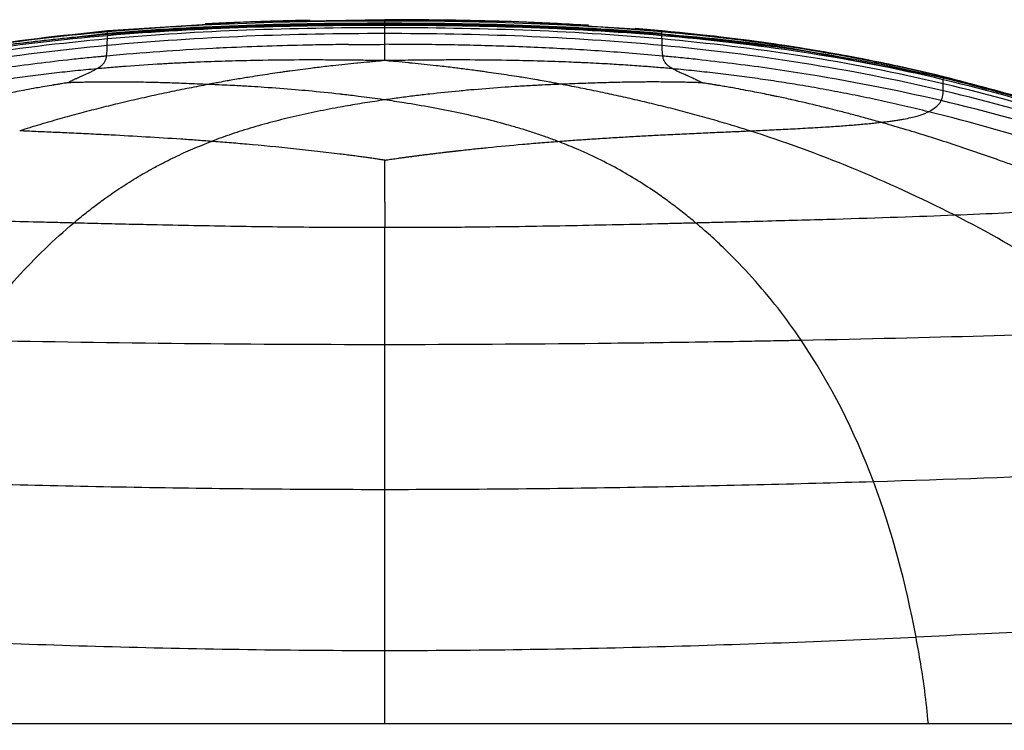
# Model space of a CAD drawing. Header units: millimetres. Extents: x -908 to 908, y 0 to 686.
# Tile 18 of 19: x 770 to 849, y 466 to 523. Entities that reach past the tile are written whole.
import ezdxf

# ---------------------------------------------------------------- set-up
doc = ezdxf.new("R2010")
doc.units = ezdxf.units.MM

msp = doc.modelspace()

# ---------------------------------------------------------------- linework, layer by layer
at = {"color": 7, "linetype": 'Continuous', "lineweight": 25}
for p, q in [((799.459, 522.869), (788.486, 522.676)), ((806.864, 522.739), (799.459, 522.869)), ((799.459, 522.856), (799.459, 522.869)), ((788.236, 522.666), (777.146, 521.964)), ((786.466, 522.552), (777.146, 521.963)), ((784.731, 522.113), (777.187, 521.688)), ((786.353, 522.208), (785.18, 522.142)), ((799.459, 522.483), (799.459, 522.493)), ((821.772, 521.964), (811.796, 522.596)), ((821.771, 521.963), (819.61, 522.149)), ((777.177, 521.757), (774.494, 521.44)), ((777.186, 521.697), (776.825, 521.655)), ((777.148, 521.954), (777.146, 521.964)), ((777.186, 521.675), (777.187, 521.687)), ((821.731, 521.69), (821.731, 521.691)), ((827.694, 520.998), (821.731, 521.688)), ((844.397, 518.182), (837.89, 519.44)), ((844.397, 518.182), (838.827, 519.381)), ((844.405, 518.205), (843.206, 518.439)), ((844.397, 518.182), (844.398, 518.185)), ((844.397, 518.164), (844.397, 518.18)), ((844.398, 518.183), (844.398, 518.187)), ((845.418, 517.915), (844.405, 518.205)), ((847.07, 517.483), (844.419, 518.247)), ((847.925, 517.259), (844.428, 518.272)), ((799.459, 466.182), (799.459, 472.077))]:
    msp.add_line(p, q, dxfattribs=at)
for points, knots in [([(793.454, 522.816), (792.839, 522.804), (791.655, 522.78), (789.439, 522.715), (787.139, 522.629), (785.752, 522.56), (785.005, 522.523)], [0, 0, 0, 0, 0.246103, 0.474415, 0.716681, 1, 1, 1, 1]), ([(799.459, 522.76), (799.459, 522.789), (799.459, 522.849), (799.459, 522.862), (799.459, 522.869)], [0, 0, 0, 0, 0.4997835, 1, 1, 1, 1]), ([(810.349, 522.677), (810.166, 522.685), (808.483, 522.757), (804.809, 522.84), (801.356, 522.857), (799.459, 522.867)], [0, 0, 0, 0, 0.052267, 0.479209, 1, 1, 1, 1]), ([(799.459, 522.481), (795.761, 522.484), (790.848, 522.488), (785.945, 522.187), (784.731, 522.113)], [0, 0, 0, 0, 0.752524, 1, 1, 1, 1]), ([(799.459, 522.578), (799.459, 522.591), (799.459, 522.617), (799.459, 522.664), (799.459, 522.713), (799.459, 522.744), (799.459, 522.76)], [0, 0, 0, 0, 0.249804, 0.49974, 0.749807, 1, 1, 1, 1]), ([(799.459, 522.493), (799.459, 522.5), (799.459, 522.515), (799.459, 522.557), (799.459, 522.578)], [0, 0, 0, 0, 0.5000392, 1, 1, 1, 1]), ([(799.459, 522.472), (799.459, 522.474), (799.459, 522.479), (799.459, 522.48), (799.459, 522.481), (799.459, 522.481)], [0, 0, 0, 0, 0.3388, 0.672132, 1, 1, 1, 1]), ([(799.459, 522.408), (799.459, 522.417), (799.459, 522.433), (799.459, 522.451), (799.459, 522.464), (799.459, 522.469), (799.459, 522.472)], [0, 0, 0, 0, 0.249501, 0.499332, 0.749497, 1, 1, 1, 1]), ([(811.796, 522.596), (811.389, 522.624), (809.747, 522.737), (808.101, 522.738), (806.864, 522.739)], [0, 0, 0, 0, 0.248376, 1, 1, 1, 1]), ([(815.847, 522.414), (815.041, 522.461), (813.488, 522.553), (811.691, 522.623), (810.826, 522.657)], [0, 0, 0, 0, 0.519228, 1, 1, 1, 1]), ([(777.146, 521.963), (773.373, 521.563), (765.752, 520.756), (758.269, 519.105), (754.49, 518.272)], [0, 0, 0, 0, 0.4951075, 1, 1, 1, 1]), ([(777.187, 521.688), (776.082, 521.591), (773.993, 521.407), (771.061, 521.082), (768.497, 520.758), (767.132, 520.562), (766.47, 520.466)], [0, 0, 0, 0, 0.288635, 0.545891, 0.779535, 1, 1, 1, 1]), ([(799.457, 520.884), (799.458, 520.905), (799.458, 520.926), (799.458, 520.968), (799.458, 521.031), (799.458, 521.092), (799.459, 521.211), (799.459, 521.288), (799.459, 521.505), (799.459, 521.635), (799.459, 521.746)], [0, 0, 0, 0, 0.0625, 0.0625, 0.125, 0.25, 0.25, 0.5, 0.5, 1, 1, 1, 1]), ([(835.454, 519.915), (834.642, 520.078), (830.117, 520.985), (825.511, 521.376), (821.732, 521.697)], [0, 0, 0, 0, 0.179316, 1, 1, 1, 1]), ([(835.626, 519.882), (834.757, 520.056), (830.174, 520.975), (825.511, 521.371), (821.732, 521.693)], [0, 0, 0, 0, 0.189568, 1, 1, 1, 1]), ([(821.767, 521.314), (821.763, 521.378), (821.758, 521.43), (821.75, 521.517), (821.746, 521.551), (821.743, 521.579)], [0, 0, 0, 0, 0.5, 0.5, 1, 1, 1, 1]), ([(821.76, 521.886), (821.763, 521.908), (821.766, 521.927), (821.77, 521.955), (821.771, 521.964), (821.772, 521.964)], [0, 0, 0, 0, 0.5, 0.5, 1, 1, 1, 1]), ([(844.428, 518.272), (843.064, 518.592), (839.999, 519.311), (834.854, 520.291), (828.668, 521.256), (824.181, 521.716), (821.771, 521.963)], [0, 0, 0, 0, 0.182844, 0.411111, 0.683769, 1, 1, 1, 1]), ([(796.542, 520.869), (795.997, 520.863), (794.908, 520.851), (792.727, 520.812), (789.999, 520.74), (787.452, 520.64), (785.995, 520.568), (785.631, 520.55)], [0, 0, 0, 0, 0.149668, 0.299429, 0.599311, 0.899652, 1, 1, 1, 1]), ([(799.459, 520.59), (799.459, 520.598), (799.459, 520.606), (799.459, 520.614), (799.459, 520.658), (799.459, 520.7), (799.459, 520.741), (799.459, 520.791), (799.459, 520.839), (799.459, 520.884)], [-0.000438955, -0.000438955, -0.000438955, -0.000438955, 0, 0, 0, 0.002332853, 0.002332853, 0.002332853, 0.005148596, 0.005148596, 0.005148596, 0.005148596]), ([(799.459, 519.69), (799.459, 519.729), (799.459, 519.804), (799.459, 519.908), (799.459, 520.02), (799.459, 520.137), (799.459, 520.296), (799.459, 520.447), (799.459, 520.552), (799.459, 520.59)], [0, 0, 0, 0, 0.10181, 0.200916, 0.298283, 0.43817, 0.578187, 0.846943, 1, 1, 1, 1]), ([(821.831, 519.939), (820.211, 520.09), (818.588, 520.22), (815.34, 520.441), (813.715, 520.533), (810.463, 520.683), (808.836, 520.741), (805.582, 520.827), (803.955, 520.855), (802.327, 520.87)], [0, 0, 0, 0, 0.25, 0.25, 0.5, 0.5, 0.75, 0.75, 1, 1, 1, 1]), ([(821.831, 519.939), (821.828, 519.959), (821.825, 519.979), (821.82, 520.019), (821.813, 520.078), (821.807, 520.136), (821.797, 520.251), (821.793, 520.325), (821.785, 520.538), (821.785, 520.669), (821.784, 520.785)], [0, 0, 0, 0, 0.0625, 0.0625, 0.125, 0.25, 0.25, 0.5, 0.5, 1, 1, 1, 1]), ([(837.89, 519.44), (836.27, 519.783), (832.901, 520.498), (829.473, 520.827), (827.694, 520.998)], [0, 0, 0, 0, 0.480976, 1, 1, 1, 1]), ([(777.086, 519.939), (777.029, 519.934), (776.97, 519.929), (776.853, 519.918), (776.678, 519.901), (776.271, 519.862), (775.456, 519.782), (773.825, 519.612), (772.428, 519.449), (769.635, 519.102), (767.772, 518.84), (762.18, 517.953), (758.447, 517.228), (754.697, 516.348)], [0, 0, 0, 0, 0.007812, 0.007812, 0.015625, 0.03125, 0.0625, 0.125, 0.25, 0.25, 0.5, 0.5, 1, 1, 1, 1]), ([(776.267, 518.911), (776.295, 518.926), (776.353, 518.956), (776.429, 519.001), (776.512, 519.053), (776.596, 519.112), (776.686, 519.183), (776.806, 519.296), (776.936, 519.461), (777.017, 519.637), (777.056, 519.775), (777.075, 519.868), (777.082, 519.915), (777.086, 519.939)], [0, 0, 0, 0, 0.033137, 0.067119, 0.101936, 0.156037, 0.211286, 0.281118, 0.450752, 0.678733, 0.826699, 0.91254, 1, 1, 1, 1]), ([(799.459, 519.571), (799.033, 519.578), (798.204, 519.591), (796.988, 519.606), (795.7, 519.617), (794.246, 519.625), (792.057, 519.624), (789.585, 519.598), (786.927, 519.535), (784.963, 519.467), (783.354, 519.397), (782.315, 519.344), (780.743, 519.257), (779.426, 519.172), (778.066, 519.067), (777.472, 519.019), (776.854, 518.965), (776.462, 518.929), (776.267, 518.911)], [0, 0, 0, 0, 0.055641, 0.108397, 0.158635, 0.223556, 0.297519, 0.442986, 0.543714, 0.640899, 0.696184, 0.750977, 0.774612, 0.898485, 0.920389, 0.949562, 0.974874, 1, 1, 1, 1]), ([(822.638, 518.912), (822.443, 518.93), (822.051, 518.966), (821.262, 519.034), (820.189, 519.119), (818.83, 519.214), (817.261, 519.31), (816.011, 519.375), (814.975, 519.422), (813.791, 519.472), (811.991, 519.535), (809.332, 519.598), (806.862, 519.624), (804.669, 519.625), (803.017, 519.616), (801.302, 519.599), (800.089, 519.581), (799.459, 519.571)], [0, 0, 0, 0, 0.025155, 0.050491, 0.101613, 0.163284, 0.225392, 0.303638, 0.324279, 0.358801, 0.456276, 0.556437, 0.702479, 0.776385, 0.841366, 0.917645, 1, 1, 1, 1]), ([(822.364, 519.079), (822.342, 519.095), (822.3, 519.125), (822.245, 519.17), (822.194, 519.215), (822.148, 519.26), (822.106, 519.304), (822.046, 519.375), (821.981, 519.47), (821.923, 519.584), (821.883, 519.694), (821.858, 519.788), (821.842, 519.87), (821.835, 519.916), (821.831, 519.939)], [0, 0, 0, 0, 0.042562, 0.086089, 0.130563, 0.175965, 0.222275, 0.269473, 0.401229, 0.538897, 0.671434, 0.808325, 0.903303, 1, 1, 1, 1]), ([(844.22, 516.348), (840.471, 517.228), (836.737, 517.953), (831.146, 518.84), (829.283, 519.102), (826.489, 519.449), (825.092, 519.611), (823.462, 519.782), (822.647, 519.862), (822.239, 519.901), (822.064, 519.918), (821.948, 519.928), (821.888, 519.934), (821.831, 519.939)], [0, 0, 0, 0, 0.5, 0.5, 0.75, 0.75, 0.875, 0.9375, 0.96875, 0.984375, 0.992188, 0.992188, 1, 1, 1, 1]), ([(776.267, 518.911), (775.983, 518.884), (775.414, 518.831), (774.563, 518.744), (773.711, 518.654), (772.86, 518.557), (772.009, 518.456), (771.158, 518.349), (770.307, 518.237), (769.455, 518.12), (768.604, 517.997), (767.752, 517.868), (766.9, 517.734), (765.761, 517.548), (764.336, 517.3), (762.624, 516.981), (760.906, 516.637), (759.183, 516.269), (757.451, 515.877), (756.299, 515.597), (755.72, 515.456)], [0, 0, 0, 0, 0.040769, 0.081546, 0.122338, 0.163157, 0.20401, 0.244907, 0.285858, 0.326873, 0.367961, 0.409132, 0.450396, 0.491764, 0.574856, 0.658483, 0.742729, 0.827674, 0.913404, 1, 1, 1, 1]), ([(773.966, 517.789), (773.973, 517.793), (773.986, 517.801), (774.002, 517.812), (774.022, 517.824), (774.036, 517.833), (774.054, 517.843), (774.075, 517.856), (774.108, 517.874), (774.134, 517.889), (774.16, 517.902), (774.211, 517.93), (774.291, 517.971), (774.355, 518.004), (774.386, 518.018), (774.408, 518.029), (774.498, 518.073), (774.647, 518.143), (774.827, 518.226), (774.98, 518.294), (775.075, 518.336), (775.119, 518.356), (775.158, 518.374), (775.374, 518.468), (775.586, 518.561), (775.847, 518.681), (776.057, 518.783), (776.195, 518.867), (776.267, 518.911)], [0, 0, 0, 0, 0.006939, 0.013999, 0.017287, 0.027954, 0.028725, 0.034736, 0.04964, 0.060308, 0.061107, 0.073578, 0.11049, 0.136768, 0.137691, 0.1391, 0.157387, 0.225708, 0.285746, 0.34302, 0.389015, 0.391187, 0.393603, 0.434261, 0.640157, 0.673759, 0.830499, 1, 1, 1, 1]), ([(799.459, 519.571), (799.221, 519.55), (798.819, 519.514), (798.097, 519.447), (797.587, 519.398), (796.601, 519.301), (795.516, 519.187), (794.275, 519.043), (793.401, 518.935), (792.671, 518.842), (792.104, 518.765), (791.824, 518.727)], [0, 0, 0, 0, 0.095862, 0.162165, 0.290114, 0.299956, 0.555992, 0.719394, 0.785065, 0.893677, 1, 1, 1, 1]), ([(807.005, 518.739), (806.821, 518.764), (806.45, 518.815), (805.895, 518.887), (805.372, 518.953), (804.6, 519.048), (803.372, 519.191), (802.204, 519.312), (801.125, 519.418), (800.622, 519.466), (799.988, 519.524), (799.693, 519.55), (799.459, 519.571)], [0, 0, 0, 0, 0.0706463, 0.1421749, 0.2149136, 0.2738561, 0.4441437, 0.7003195, 0.7421457, 0.8798844, 0.904296, 1, 1, 1, 1]), ([(822.638, 518.912), (822.612, 518.926), (822.559, 518.954), (822.488, 518.996), (822.422, 519.038), (822.383, 519.066), (822.364, 519.079)], [0, 0, 0, 0, 0.241159, 0.488301, 0.741261, 1, 1, 1, 1]), ([(843.198, 515.456), (842.881, 515.534), (842.25, 515.688), (841.302, 515.912), (840.357, 516.128), (839.414, 516.336), (838.473, 516.538), (837.535, 516.732), (836.598, 516.919), (835.663, 517.098), (834.729, 517.271), (833.796, 517.437), (832.607, 517.64), (831.161, 517.872), (829.456, 518.123), (827.752, 518.353), (826.049, 518.561), (824.344, 518.749), (823.207, 518.857), (822.638, 518.912)], [0, 0, 0, 0, 0.047349, 0.094429, 0.141252, 0.187832, 0.234184, 0.28032, 0.326254, 0.372, 0.417571, 0.462981, 0.508242, 0.590872, 0.67313, 0.755095, 0.836844, 0.918454, 1, 1, 1, 1]), ([(824.952, 517.789), (824.946, 517.793), (824.934, 517.801), (824.918, 517.81), (824.899, 517.822), (824.885, 517.83), (824.869, 517.84), (824.848, 517.852), (824.818, 517.869), (824.792, 517.883), (824.766, 517.898), (824.708, 517.929), (824.634, 517.967), (824.573, 517.997), (824.554, 518.007), (824.552, 518.008), (824.551, 518.008), (824.531, 518.018), (824.487, 518.04), (824.382, 518.09), (824.231, 518.161), (824.035, 518.25), (823.892, 518.313), (823.811, 518.349), (823.797, 518.355), (823.792, 518.357), (823.786, 518.36), (823.716, 518.39), (823.56, 518.459), (823.345, 518.553), (823.134, 518.648), (822.949, 518.736), (822.779, 518.825), (822.686, 518.882), (822.638, 518.912)], [0, 0, 0, 0, 0.00638, 0.012994, 0.016108, 0.026192, 0.02692, 0.032623, 0.046743, 0.056846, 0.057602, 0.073096, 0.111898, 0.129763, 0.130222, 0.130769, 0.131345, 0.131784, 0.150064, 0.173635, 0.234215, 0.299574, 0.375154, 0.388655, 0.390218, 0.391782, 0.39374, 0.396607, 0.470736, 0.578638, 0.67389, 0.777043, 0.885528, 1, 1, 1, 1]), ([(791.824, 518.727), (791.692, 518.709), (791.428, 518.672), (790.897, 518.596), (789.961, 518.459), (788.805, 518.28), (787.705, 518.098), (787.097, 517.992), (786.626, 517.909), (786.346, 517.858), (785.979, 517.79), (785.727, 517.742), (785.475, 517.694), (785.348, 517.669), (785.306, 517.66), (785.278, 517.655), (785.266, 517.653)], [0, 0, 0, 0, 0.062065, 0.123937, 0.247609, 0.496642, 0.655073, 0.747932, 0.772176, 0.867958, 0.874274, 0.93737, 0.981275, 0.987829, 0.994379, 1, 1, 1, 1]), ([(813.659, 517.667), (813.517, 517.695), (813.233, 517.749), (812.881, 517.814), (812.461, 517.891), (812.177, 517.941), (811.872, 517.994), (811.365, 518.081), (810.804, 518.174), (809.782, 518.337), (808.897, 518.472), (807.947, 518.609), (807.408, 518.684), (807.139, 518.721), (807.005, 518.739)], [0, 0, 0, 0, 0.062707, 0.125855, 0.155918, 0.249268, 0.252207, 0.292232, 0.475526, 0.503307, 0.752226, 0.875925, 0.937849, 1, 1, 1, 1]), ([(860.225, 513.381), (859.541, 513.631), (857.935, 514.22), (854.42, 515.407), (849.853, 516.809), (846.345, 517.692), (844.397, 518.182)], [0, 0, 0, 0, 0.158449, 0.371997, 0.651401, 1, 1, 1, 1]), ([(866.584, 510.84), (865.321, 511.376), (862.453, 512.591), (857.487, 514.435), (851.384, 516.457), (846.865, 517.636), (844.428, 518.272)], [0, 0, 0, 0, 0.177835, 0.4036983, 0.6783377, 1, 1, 1, 1]), ([(773.966, 517.789), (773.925, 517.782), (773.844, 517.77), (773.746, 517.755), (773.62, 517.736), (773.534, 517.722), (773.43, 517.706), (773.302, 517.685), (773.107, 517.654), (772.944, 517.627), (772.854, 517.613), (772.779, 517.601), (772.471, 517.55), (772.016, 517.473), (771.615, 517.401), (771.442, 517.371), (771.362, 517.357), (771.013, 517.294), (770.432, 517.187), (769.504, 517.01), (768.761, 516.86), (768.169, 516.738), (767.661, 516.631), (767.192, 516.529), (766.047, 516.276), (765.04, 516.041), (764.081, 515.805), (763.869, 515.752), (763.849, 515.747), (763.83, 515.742), (763.557, 515.674), (762.945, 515.519), (761.987, 515.27), (760.899, 514.978), (760.096, 514.756), (759.643, 514.63), (759.577, 514.611), (759.57, 514.609), (759.566, 514.608), (759.564, 514.607)], [0, 0, 0, 0, 0.008288, 0.016699, 0.020065, 0.03402, 0.034453, 0.041146, 0.060508, 0.074203, 0.074683, 0.078721, 0.089638, 0.137736, 0.171689, 0.172264, 0.172962, 0.188155, 0.243849, 0.292385, 0.379287, 0.397254, 0.414832, 0.484411, 0.494603, 0.652875, 0.694648, 0.695868, 0.697316, 0.698841, 0.700016, 0.754585, 0.82774, 0.902425, 0.985291, 0.998646, 0.999063, 0.999479, 1, 1, 1, 1]), ([(785.266, 517.653), (785.011, 517.605), (784.499, 517.507), (783.721, 517.355), (782.933, 517.196), (782.134, 517.031), (781.325, 516.86), (780.505, 516.681), (779.677, 516.496), (778.84, 516.303), (777.764, 516.048), (776.446, 515.723), (774.882, 515.316), (773.298, 514.88), (771.695, 514.416), (770.631, 514.084), (770.093, 513.917)], [0, 0, 0, 0, 0.050655, 0.101863, 0.153624, 0.205942, 0.25882, 0.312261, 0.366271, 0.420857, 0.476028, 0.576694, 0.679324, 0.784007, 0.890854, 1, 1, 1, 1]), ([(785.266, 517.653), (784.969, 517.665), (784.38, 517.689), (783.536, 517.722), (782.735, 517.752), (781.728, 517.786), (780.423, 517.821), (779.265, 517.84), (778.467, 517.846), (778.001, 517.848), (777.444, 517.848), (776.873, 517.845), (776.405, 517.841), (776.131, 517.838), (776.006, 517.836), (775.92, 517.834), (775.654, 517.831), (775.272, 517.823), (774.969, 517.817), (774.817, 517.812), (774.709, 517.81), (774.551, 517.805), (774.426, 517.802), (774.36, 517.8), (774.292, 517.798), (774.222, 517.797), (774.133, 517.794), (774.064, 517.792), (773.999, 517.79), (773.966, 517.789)], [0, 0, 0, 0, 0.078592, 0.156148, 0.223842, 0.290805, 0.42309, 0.569752, 0.597536, 0.634551, 0.693315, 0.745263, 0.785876, 0.817362, 0.818188, 0.819116, 0.839979, 0.889051, 0.920566, 0.921049, 0.929439, 0.949668, 0.962977, 0.963401, 0.967185, 0.981328, 0.982217, 0.991156, 1, 1, 1, 1]), ([(799.459, 516.409), (799.443, 516.412), (799.326, 516.428), (798.628, 516.528), (797.519, 516.676), (796.466, 516.801), (795.961, 516.859), (795.044, 516.963), (793.813, 517.088), (791.79, 517.269), (790.266, 517.385), (789.059, 517.463), (788.269, 517.511), (787.688, 517.544), (786.847, 517.586), (786.279, 517.612), (785.7, 517.637), (785.41, 517.647), (785.266, 517.653)], [0, 0, 0, 0, 0.003419, 0.025392, 0.151627, 0.24287, 0.251141, 0.259697, 0.439057, 0.512957, 0.687797, 0.759438, 0.765602, 0.852652, 0.880394, 0.940322, 0.970182, 1, 1, 1, 1]), ([(813.659, 517.667), (813.514, 517.662), (813.224, 517.651), (812.644, 517.626), (812.072, 517.599), (811.213, 517.555), (810.632, 517.522), (809.846, 517.474), (808.654, 517.395), (807.081, 517.274), (805.058, 517.09), (803.464, 516.925), (801.871, 516.736), (800.867, 516.607), (800.063, 516.497), (799.66, 516.438), (799.459, 516.409)], [0, 0, 0, 0, 0.029822, 0.0597103, 0.1196685, 0.1482463, 0.2377861, 0.2406283, 0.3121863, 0.4870033, 0.5712544, 0.7402108, 0.8261526, 0.9125538, 0.9562172, 1, 1, 1, 1]), ([(824.952, 517.789), (824.919, 517.79), (824.853, 517.792), (824.772, 517.794), (824.671, 517.797), (824.601, 517.799), (824.52, 517.802), (824.417, 517.804), (824.26, 517.809), (824.129, 517.812), (824.014, 517.816), (823.769, 517.821), (823.39, 517.83), (823.067, 517.835), (822.923, 517.837), (822.852, 517.839), (822.383, 517.845), (821.585, 517.853), (820.779, 517.852), (820.309, 517.85), (819.592, 517.845), (818.472, 517.828), (816.916, 517.788), (815.647, 517.744), (814.551, 517.702), (813.957, 517.679), (813.659, 517.667)], [0, 0, 0, 0, 0.008851, 0.017797, 0.02207, 0.036162, 0.03662, 0.043703, 0.064085, 0.078458, 0.078957, 0.094532, 0.144259, 0.179573, 0.180793, 0.182243, 0.198485, 0.305597, 0.393982, 0.41224, 0.430058, 0.584091, 0.709144, 0.842568, 0.920781, 1, 1, 1, 1]), ([(828.825, 513.917), (828.555, 514.002), (828.018, 514.171), (827.21, 514.417), (826.407, 514.655), (825.608, 514.885), (824.814, 515.107), (824.024, 515.322), (823.24, 515.53), (822.461, 515.731), (821.688, 515.925), (820.669, 516.173), (819.412, 516.469), (817.924, 516.802), (816.468, 517.111), (815.047, 517.401), (814.119, 517.579), (813.659, 517.667)], [0, 0, 0, 0, 0.054929, 0.109259, 0.16301, 0.216197, 0.268837, 0.320945, 0.372535, 0.423617, 0.474202, 0.524301, 0.623197, 0.720193, 0.815325, 0.908615, 1, 1, 1, 1]), ([(839.359, 514.605), (839.357, 514.606), (839.353, 514.607), (839.346, 514.609), (839.28, 514.628), (838.826, 514.754), (838.024, 514.976), (836.935, 515.268), (835.977, 515.518), (835.364, 515.673), (835.092, 515.741), (835.072, 515.746), (835.052, 515.751), (834.844, 515.802), (833.904, 516.034), (832.917, 516.265), (831.768, 516.52), (831.279, 516.626), (830.751, 516.737), (830.159, 516.86), (829.416, 517.009), (828.487, 517.187), (827.905, 517.294), (827.557, 517.357), (827.476, 517.371), (827.386, 517.387), (827.138, 517.431), (826.737, 517.5), (826.367, 517.563), (826.139, 517.6), (826.064, 517.613), (826.007, 517.622), (825.906, 517.639), (825.745, 517.665), (825.584, 517.69), (825.488, 517.706), (825.384, 517.722), (825.297, 517.736), (825.172, 517.755), (825.074, 517.77), (824.992, 517.783), (824.952, 517.789)], [0, 0, 0, 0, 0.0005138, 0.0009307, 0.0013472, 0.014709, 0.0975848, 0.172268, 0.2454198, 0.2999861, 0.3011611, 0.3026864, 0.3041348, 0.3053541, 0.3462637, 0.5014104, 0.5114094, 0.5851684, 0.6027462, 0.6207135, 0.7076176, 0.7561553, 0.8118518, 0.827045, 0.8277428, 0.8283179, 0.8454415, 0.8787484, 0.9103699, 0.921286, 0.9253244, 0.9258043, 0.9328019, 0.9460811, 0.9588578, 0.9655491, 0.9659818, 0.9799347, 0.9833005, 0.9917111, 1, 1, 1, 1]), ([(866.537, 510.501), (863.06, 511.97), (859.424, 513.32), (851.991, 515.738), (848.194, 516.805), (844.396, 517.707)], [0, 0, 0, 0, 0.5, 0.5, 1, 1, 1, 1]), ([(799.459, 516.409), (799.193, 516.37), (798.659, 516.292), (797.862, 516.168), (797.065, 516.037), (796.269, 515.899), (795.086, 515.684), (793.525, 515.374), (791.618, 514.943), (789.757, 514.462), (788.272, 514.024), (787.135, 513.652), (786.32, 513.368), (785.791, 513.168), (785.527, 513.068)], [0, 0, 0, 0, 0.053477, 0.107176, 0.161079, 0.215169, 0.269431, 0.403624, 0.538698, 0.672762, 0.807758, 0.871562, 0.935632, 1, 1, 1, 1]), ([(813.388, 513.069), (813.234, 513.128), (812.927, 513.245), (812.458, 513.415), (811.984, 513.581), (811.505, 513.742), (811.022, 513.899), (810.534, 514.052), (810.042, 514.2), (809.041, 514.49), (807.504, 514.896), (805.387, 515.378), (803.228, 515.803), (801.502, 516.098), (800.244, 516.294), (799.72, 516.371), (799.459, 516.409)], [0, 0, 0, 0, 0.03754, 0.074973, 0.112304, 0.149542, 0.186691, 0.223756, 0.260741, 0.297652, 0.447398, 0.596087, 0.745986, 0.894642, 0.947432, 1, 1, 1, 1]), ([(843.198, 515.456), (843.49, 515.605), (843.706, 515.756), (843.952, 515.98), (844.021, 516.054), (844.108, 516.165), (844.134, 516.202), (844.169, 516.257), (844.186, 516.284), (844.201, 516.312), (844.211, 516.33), (844.216, 516.339), (844.22, 516.348)], [0, 0, 0, 0, 0.5, 0.5, 0.75, 0.75, 0.875, 0.875, 0.9375, 0.96875, 0.96875, 1, 1, 1, 1]), ([(839.36, 514.605), (839.434, 514.614), (839.582, 514.63), (839.794, 514.656), (839.998, 514.681), (840.194, 514.707), (840.381, 514.732), (840.561, 514.758), (840.734, 514.784), (840.899, 514.811), (841.056, 514.837), (841.383, 514.894), (841.823, 514.984), (842.276, 515.099), (842.63, 515.212), (842.875, 515.306), (843.061, 515.388), (843.152, 515.433), (843.198, 515.456)], [0, 0, 0, 0, 0.0287049, 0.0573526, 0.0859729, 0.1145952, 0.1432477, 0.1719584, 0.2007545, 0.229663, 0.2587103, 0.2879225, 0.4195075, 0.556858, 0.6842838, 0.8186793, 0.9076564, 1, 1, 1, 1]), ([(864.146, 508.628), (864.095, 508.649), (864.041, 508.671), (863.935, 508.714), (863.777, 508.779), (863.407, 508.93), (862.664, 509.228), (861.17, 509.816), (859.876, 510.304), (857.273, 511.258), (855.52, 511.863), (850.238, 513.581), (846.688, 514.595), (843.198, 515.456)], [0, 0, 0, 0, 0.007813, 0.007813, 0.015625, 0.03125, 0.0625, 0.125, 0.25, 0.25, 0.5, 0.5, 1, 1, 1, 1]), ([(828.825, 513.917), (829.049, 513.927), (829.511, 513.947), (830.216, 513.98), (830.951, 514.015), (831.712, 514.052), (832.495, 514.093), (833.295, 514.136), (834.108, 514.182), (835.088, 514.242), (836.197, 514.317), (837.186, 514.394), (837.918, 514.457), (838.431, 514.505), (838.916, 514.555), (839.212, 514.589), (839.359, 514.605)], [0, 0, 0, 0, 0.056797, 0.116715, 0.179575, 0.245192, 0.313382, 0.383966, 0.456775, 0.531662, 0.65269, 0.771228, 0.829156, 0.886508, 0.94341, 1, 1, 1, 1]), ([(858.192, 507.882), (857.842, 508.032), (857.141, 508.333), (856.086, 508.775), (855.028, 509.209), (853.967, 509.635), (852.906, 510.052), (851.844, 510.46), (850.783, 510.859), (849.722, 511.249), (848.386, 511.73), (846.776, 512.291), (844.894, 512.92), (843.031, 513.516), (841.191, 514.079), (839.965, 514.431), (839.359, 514.605)], [0, 0, 0, 0, 0.057918, 0.115783, 0.173553, 0.231186, 0.288638, 0.345867, 0.40283, 0.459485, 0.51579, 0.61611, 0.714923, 0.811995, 0.907094, 1, 1, 1, 1]), ([(785.528, 513.068), (785.118, 513.099), (784.298, 513.161), (782.535, 513.283), (780.252, 513.425), (777.835, 513.557), (775.844, 513.656), (774.289, 513.729), (772.815, 513.795), (771.423, 513.857), (770.528, 513.897), (770.093, 513.917)], [0, 0, 0, 0, 0.079332, 0.158403, 0.340638, 0.520381, 0.62607, 0.726965, 0.822955, 0.913974, 1, 1, 1, 1]), ([(813.388, 513.069), (813.844, 513.103), (814.754, 513.172), (816.117, 513.265), (817.471, 513.352), (818.815, 513.432), (820.144, 513.507), (821.543, 513.58), (823.004, 513.653), (824.519, 513.724), (825.996, 513.791), (827.429, 513.855), (828.364, 513.896), (828.825, 513.917)], [0, 0, 0, 0, 0.088143, 0.175924, 0.263189, 0.349785, 0.435556, 0.520346, 0.620599, 0.718949, 0.815135, 0.9089, 1, 1, 1, 1]), ([(845.267, 507.144), (842.588, 508.512), (839.832, 509.775), (834.305, 512.047), (831.533, 513.056), (828.825, 513.917)], [0, 0, 0, 0, 0.5, 0.5, 1, 1, 1, 1]), ([(774.452, 506.521), (774.613, 506.655), (774.936, 506.925), (775.429, 507.32), (775.927, 507.708), (776.431, 508.089), (777.193, 508.646), (778.232, 509.361), (779.367, 510.075), (780.296, 510.617), (780.914, 510.96), (781.431, 511.235), (781.951, 511.502), (782.559, 511.803), (783.279, 512.139), (784.013, 512.462), (784.76, 512.773), (785.272, 512.969), (785.528, 513.068)], [0, 0, 0, 0, 0.0525, 0.104773, 0.156807, 0.208594, 0.260126, 0.387541, 0.513737, 0.577981, 0.637758, 0.67644, 0.710982, 0.769539, 0.827702, 0.885487, 0.942912, 1, 1, 1, 1]), ([(799.459, 511.555), (799.366, 511.569), (799.168, 511.598), (798.854, 511.646), (798.507, 511.696), (798.127, 511.75), (797.719, 511.806), (797.284, 511.864), (796.827, 511.924), (796.349, 511.985), (795.42, 512.102), (794.007, 512.27), (791.504, 512.546), (789.137, 512.773), (786.939, 512.959), (786.001, 513.032), (785.529, 513.068)], [0, 0, 0, 0, 0.0202821, 0.0431849, 0.0685202, 0.096105, 0.1257467, 0.1572254, 0.1903124, 0.2248054, 0.2605371, 0.3912569, 0.5296487, 0.7994518, 0.8990641, 1, 1, 1, 1]), ([(799.459, 511.555), (799.459, 511.556), (799.46, 511.556), (799.46, 511.556), (799.46, 511.556), (799.461, 511.556), (799.461, 511.556), (799.461, 511.556), (799.461, 511.556), (799.462, 511.556), (799.462, 511.556), (799.462, 511.556), (799.463, 511.556), (799.463, 511.556), (799.463, 511.556), (799.484, 511.56), (799.531, 511.567), (799.647, 511.585), (799.818, 511.61), (800.042, 511.643), (800.283, 511.678), (800.541, 511.715), (800.813, 511.753), (801.1, 511.792), (801.399, 511.833), (801.71, 511.874), (802.033, 511.916), (802.365, 511.959), (802.707, 512.003), (803.057, 512.047), (803.415, 512.091), (803.788, 512.136), (804.084, 512.172), (804.283, 512.195), (804.376, 512.206), (804.452, 512.215), (804.528, 512.224), (804.604, 512.233), (804.68, 512.241), (804.757, 512.25), (804.834, 512.259), (804.911, 512.268), (804.988, 512.277), (805.065, 512.286), (805.143, 512.295), (805.22, 512.303), (805.298, 512.312), (805.383, 512.322), (805.82, 512.371), (806.621, 512.458), (808.311, 512.633), (809.857, 512.778), (811.252, 512.898), (812.198, 512.977), (812.911, 513.032), (813.388, 513.069)], [0, 0, 0, 0, 0.0000572, 0.000078, 0.0000988, 0.0001196, 0.0001404, 0.0001612, 0.000182, 0.0002029, 0.0002237, 0.0002445, 0.0002654, 0.0002862, 0.000307, 0.0003227, 0.0048289, 0.0106802, 0.0257254, 0.0420517, 0.0596104, 0.0783046, 0.0980684, 0.1188289, 0.1405124, 0.163034, 0.1863334, 0.2103495, 0.2350191, 0.2602848, 0.2860903, 0.3123831, 0.3408081, 0.349948, 0.3553807, 0.3608281, 0.36629, 0.3717659, 0.3772555, 0.3827586, 0.3882747, 0.3938037, 0.3993451, 0.4048987, 0.4104642, 0.4160413, 0.4216296, 0.4272291, 0.4342441, 0.515891, 0.5994589, 0.7974862, 0.8475668, 0.8980173, 1, 1, 1, 1]), ([(824.466, 506.521), (824.311, 506.65), (824.002, 506.908), (823.53, 507.288), (823.053, 507.661), (822.571, 508.027), (822.083, 508.386), (821.25, 508.979), (820.047, 509.78), (818.404, 510.758), (816.668, 511.672), (815.208, 512.34), (814.104, 512.796), (813.628, 512.978), (813.39, 513.07)], [0, 0, 0, 0, 0.050328, 0.100449, 0.150354, 0.200035, 0.249484, 0.298696, 0.448783, 0.596409, 0.746263, 0.893506, 0.946904, 1, 1, 1, 1]), ([(799.459, 508.17), (799.459, 508.764), (799.459, 509.344), (799.459, 510.473), (799.46, 511.025), (799.459, 511.555)], [0, 0, 0, 0, 0.5, 0.5, 1, 1, 1, 1]), ([(845.267, 507.144), (848.118, 507.258), (850.594, 507.38), (853.807, 507.567), (854.795, 507.63), (856.157, 507.724), (856.591, 507.756), (857.213, 507.803), (857.516, 507.827), (857.858, 507.854), (858.026, 507.868), (858.109, 507.875), (858.145, 507.878), (858.168, 507.88), (858.181, 507.881), (858.192, 507.881)], [0, 0, 0, 0, 0.5, 0.5, 0.75, 0.75, 0.875, 0.875, 0.9375, 0.96875, 0.984375, 0.992188, 0.996094, 0.996094, 1, 1, 1, 1]), ([(753.651, 507.144), (756.502, 507.03), (759.73, 506.922), (764.983, 506.768), (766.803, 506.717), (769.614, 506.643), (771.041, 506.606), (772.737, 506.563), (773.592, 506.542), (773.96, 506.533), (774.206, 506.527), (774.33, 506.523), (774.452, 506.521)], [0, 0, 0, 0, 0.5, 0.5, 0.75, 0.75, 0.875, 0.9375, 0.96875, 0.984375, 0.984375, 1, 1, 1, 1]), ([(824.466, 506.521), (824.587, 506.523), (824.712, 506.527), (824.958, 506.533), (825.326, 506.542), (826.181, 506.563), (827.877, 506.606), (829.304, 506.643), (832.115, 506.717), (833.934, 506.768), (839.187, 506.922), (842.416, 507.03), (845.267, 507.144)], [0, 0, 0, 0, 0.015625, 0.015625, 0.03125, 0.0625, 0.125, 0.25, 0.25, 0.5, 0.5, 1, 1, 1, 1]), ([(859.882, 497.821), (857.778, 499.541), (855.464, 501.186), (850.549, 504.304), (847.946, 505.776), (845.267, 507.144)], [0, 0, 0, 0, 0.5, 0.5, 1, 1, 1, 1]), ([(765.964, 497.068), (767.162, 498.838), (768.478, 500.521), (771.317, 503.684), (772.839, 505.164), (774.452, 506.521)], [0, 0, 0, 0, 0.5, 0.5, 1, 1, 1, 1]), ([(774.452, 506.521), (774.818, 506.512), (775.552, 506.494), (776.658, 506.467), (777.773, 506.441), (778.894, 506.415), (780.023, 506.39), (781.892, 506.35), (784.515, 506.297), (787.886, 506.239), (791.272, 506.192), (794.061, 506.166), (796.259, 506.154), (797.859, 506.149), (798.925, 506.149), (799.459, 506.149)], [0, 0, 0, 0, 0.044337, 0.088949, 0.133822, 0.178942, 0.224296, 0.269871, 0.403997, 0.539538, 0.673987, 0.809167, 0.872721, 0.936342, 1, 1, 1, 1]), ([(799.459, 506.149), (799.818, 506.149), (800.536, 506.149), (801.613, 506.151), (802.689, 506.154), (803.765, 506.16), (804.839, 506.167), (805.911, 506.176), (807.881, 506.196), (810.736, 506.233), (814.483, 506.298), (818.203, 506.374), (821.107, 506.44), (823.187, 506.49), (824.04, 506.51), (824.466, 506.521)], [0, 0, 0, 0, 0.0428504, 0.0856884, 0.1285049, 0.1712912, 0.2140381, 0.2567366, 0.2993775, 0.4494304, 0.5982183, 0.7485306, 0.8965732, 0.9484701, 1, 1, 1, 1]), ([(832.954, 497.068), (831.756, 498.838), (830.44, 500.521), (828.311, 502.893), (827.575, 503.658), (826.436, 504.764), (826.05, 505.126), (825.462, 505.657), (825.166, 505.92), (824.817, 506.222), (824.642, 506.372), (824.567, 506.436), (824.516, 506.478), (824.491, 506.5), (824.466, 506.521)], [0, 0, 0, 0, 0.5, 0.5, 0.75, 0.75, 0.875, 0.875, 0.9375, 0.96875, 0.984375, 0.992188, 0.992188, 1, 1, 1, 1]), ([(832.954, 497.068), (838.169, 497.171), (843.108, 497.289), (852.17, 497.546), (856.292, 497.683), (859.882, 497.821)], [0, 0, 0, 0, 0.5, 0.5, 1, 1, 1, 1]), ([(799.459, 496.723), (805.224, 496.723), (810.991, 496.758), (819.434, 496.849), (822.214, 496.885), (826.306, 496.948), (827.657, 496.97), (829.661, 497.006), (830.658, 497.024), (831.809, 497.045), (832.383, 497.056), (832.628, 497.061), (832.791, 497.064), (832.874, 497.066), (832.954, 497.068)], [0, 0, 0, 0, 0.5, 0.5, 0.75, 0.75, 0.875, 0.875, 0.9375, 0.96875, 0.984375, 0.992188, 0.992188, 1, 1, 1, 1]), ([(838.769, 485.686), (844.873, 485.867), (850.638, 486.072), (858.539, 486.38), (861.048, 486.482), (865.783, 486.682), (868.007, 486.779), (870.073, 486.869)], [0, 0, 0, 0, 0.5, 0.5, 0.75, 0.75, 1, 1, 1, 1]), ([(760.149, 485.686), (766.252, 485.505), (772.693, 485.345), (785.912, 485.117), (792.689, 485.049), (799.459, 485.049)], [0, 0, 0, 0, 0.5, 0.5, 1, 1, 1, 1]), ([(799.459, 485.049), (806.229, 485.049), (813.006, 485.117), (826.224, 485.345), (832.666, 485.504), (838.769, 485.686)], [0, 0, 0, 0, 0.5, 0.5, 1, 1, 1, 1]), ([(876.123, 475.029), (873.891, 474.9), (871.485, 474.755), (866.363, 474.448), (863.646, 474.285), (855.085, 473.792), (848.831, 473.455), (842.201, 473.152)], [0, 0, 0, 0, 0.25, 0.25, 0.5, 0.5, 1, 1, 1, 1]), ([(756.716, 473.152), (763.346, 472.849), (770.35, 472.58), (784.726, 472.194), (792.099, 472.077), (799.459, 472.077)], [0, 0, 0, 0, 0.5, 0.5, 1, 1, 1, 1]), ([(799.459, 472.077), (806.818, 472.077), (814.191, 472.194), (828.568, 472.58), (835.572, 472.849), (842.201, 473.152)], [0, 0, 0, 0, 0.5, 0.5, 1, 1, 1, 1]), ([(843.192, 466.182), (843.104, 467.06), (842.864, 469.462), (842.459, 471.719), (842.201, 473.152)], [0, 0, 0, 0, 0.3654845, 1, 1, 1, 1]), ([(907.813, 465.118), (907.538, 465.394), (907.03, 465.907), (906.286, 466.101), (905.764, 466.169), (905.331, 466.181), (904.952, 466.182), (904.565, 466.182), (904.035, 466.182), (903.295, 466.182), (902.23, 466.182), (900.772, 466.182), (898.901, 466.182), (896.437, 466.182), (893.447, 466.182), (890.013, 466.182), (886.199, 466.182), (882.073, 466.182), (876.825, 466.182), (870.32, 466.182), (862.568, 466.182), (854.64, 466.182), (846.636, 466.182), (834.641, 466.182), (818.654, 466.182), (798.66, 466.182), (778.663, 466.182), (762.002, 466.182), (748.67, 466.182), (739.806, 466.182), (732.192, 466.182), (725.847, 466.182), (720.274, 466.182), (715.5, 466.182), (711.467, 466.182), (707.764, 466.182), (704.461, 466.182), (701.621, 466.182), (699.335, 466.182), (697.617, 466.182), (696.236, 466.182), (695.251, 466.182), (694.493, 466.182), (693.9, 466.181), (693.48, 466.177), (693.237, 466.173), (693.034, 466.166), (692.798, 466.146), (692.535, 466.087), (692.375, 466.037), (692.271, 465.999), (692.182, 465.961), (692.095, 465.921), (691.996, 465.87), (691.899, 465.813), (691.783, 465.74), (691.536, 465.562), (691.199, 465.232), (690.837, 464.671), (690.6, 463.872), (690.69, 463.327), (690.74, 463.022)], [0, 0, 0, 0, 0.014568, 0.027, 0.038493, 0.050623, 0.063485, 0.07699, 0.097716, 0.117538, 0.136225, 0.15147, 0.16674, 0.182088, 0.197503, 0.21296, 0.228442, 0.243873, 0.259157, 0.283353, 0.307516, 0.331784, 0.356098, 0.380335, 0.440585, 0.500737, 0.56089, 0.621175, 0.651505, 0.681893, 0.702065, 0.722187, 0.742377, 0.75769, 0.773118, 0.788601, 0.804076, 0.819502, 0.834916, 0.850521, 0.866368, 0.88786, 0.910653, 0.936479, 0.947097, 0.958351, 0.96877, 0.975851, 0.97812, 0.978951, 0.979602, 0.979873, 0.980119, 0.980586, 0.980849, 0.981161, 0.981971, 0.984477, 0.988285, 0.993463, 1, 1, 1, 1])]:
    msp.add_open_spline(points, degree=3, knots=knots, dxfattribs=at)
for points in [[(799.459, 522.217), (792.075, 522.217), (784.64, 521.991), (777.151, 521.314)], [(799.459, 522.76), (792.082, 522.76), (784.651, 522.553), (777.158, 521.886)], [(799.459, 522.408), (792.09, 522.408), (784.664, 522.219), (777.175, 521.579)], [(799.459, 522.578), (792.093, 522.578), (784.668, 522.395), (777.177, 521.757)], [(799.459, 522.493), (792.098, 522.493), (784.676, 522.321), (777.186, 521.697)], [(799.459, 522.472), (792.098, 522.472), (784.675, 522.299), (777.186, 521.675)], [(821.76, 521.886), (814.267, 522.553), (806.835, 522.76), (799.459, 522.76)], [(821.741, 521.757), (814.249, 522.395), (806.825, 522.578), (799.459, 522.578)], [(821.732, 521.697), (814.242, 522.321), (806.82, 522.493), (799.459, 522.493)], [(821.731, 521.688), (814.24, 522.31), (806.819, 522.481), (799.459, 522.481)], [(821.732, 521.675), (814.242, 522.299), (806.82, 522.472), (799.459, 522.472)], [(799.459, 522.217), (799.461, 522.318), (799.46, 522.372), (799.459, 522.408)], [(821.743, 521.579), (814.253, 522.219), (806.827, 522.408), (799.459, 522.408)], [(799.459, 521.746), (799.459, 521.969), (799.459, 522.116), (799.459, 522.217)], [(821.767, 521.314), (814.277, 521.991), (806.843, 522.217), (799.459, 522.217)], [(799.46, 522.485), (806.82, 522.485), (814.241, 522.315), (821.732, 521.693)], [(754.49, 518.272), (762.097, 520.131), (769.651, 521.28), (777.146, 521.964)], [(777.158, 521.886), (769.664, 521.22), (762.108, 520.092), (754.499, 518.247)], [(777.175, 521.579), (769.685, 520.938), (762.131, 519.846), (754.52, 518.037)], [(777.186, 521.675), (769.696, 521.051), (762.137, 519.975), (754.521, 518.164)], [(777.151, 521.314), (769.662, 520.638), (762.117, 519.511), (754.522, 517.707)], [(799.459, 521.746), (792.06, 521.747), (784.621, 521.489), (777.134, 520.785)], [(777.134, 520.785), (777.135, 521.017), (777.144, 521.188), (777.151, 521.314)], [(777.158, 521.886), (777.15, 521.929), (777.146, 521.964), (777.146, 521.964)], [(777.151, 521.314), (777.159, 521.441), (777.168, 521.524), (777.175, 521.579)], [(777.177, 521.757), (777.172, 521.791), (777.165, 521.843), (777.158, 521.886)], [(777.175, 521.579), (777.181, 521.634), (777.184, 521.661), (777.186, 521.675)], [(777.186, 521.697), (777.185, 521.706), (777.183, 521.723), (777.177, 521.757)], [(777.187, 521.688), (777.188, 521.688), (777.186, 521.688), (777.187, 521.693), (777.186, 521.697)], [(821.784, 520.785), (814.297, 521.489), (806.857, 521.746), (799.459, 521.746)], [(821.732, 521.675), (821.731, 521.688), (821.73, 521.688), (821.731, 521.688)], [(821.732, 521.697), (821.733, 521.705), (821.735, 521.723), (821.741, 521.757)], [(821.743, 521.579), (821.736, 521.634), (821.733, 521.661), (821.732, 521.675)], [(844.397, 518.164), (836.781, 519.975), (829.222, 521.051), (821.732, 521.675)], [(821.741, 521.757), (821.746, 521.792), (821.754, 521.843), (821.76, 521.886)], [(844.397, 518.037), (836.787, 519.846), (829.233, 520.938), (821.743, 521.579)], [(844.419, 518.247), (836.81, 520.092), (829.254, 521.22), (821.76, 521.886)], [(821.784, 520.785), (821.782, 521.017), (821.775, 521.188), (821.767, 521.314)], [(844.396, 517.707), (836.801, 519.511), (829.256, 520.638), (821.767, 521.314)], [(844.428, 518.272), (836.821, 520.131), (829.267, 521.28), (821.772, 521.964)], [(777.134, 520.785), (769.646, 520.081), (762.112, 518.93), (754.531, 517.14)], [(777.086, 519.939), (777.136, 520.261), (777.131, 520.553), (777.134, 520.785)], [(785.631, 520.55), (782.782, 520.404), (779.933, 520.204), (777.086, 519.939)], [(796.542, 520.869), (797.514, 520.879), (798.487, 520.883), (799.459, 520.884)], [(802.327, 520.87), (801.371, 520.879), (800.415, 520.883), (799.459, 520.884)], [(844.386, 517.14), (836.806, 518.93), (829.272, 520.081), (821.784, 520.785)], [(799.459, 519.571), (799.459, 519.612), (799.459, 519.652), (799.459, 519.69)], [(844.396, 517.707), (844.396, 517.856), (844.396, 517.965), (844.397, 518.037)], [(844.397, 518.037), (844.398, 518.11), (844.398, 518.146), (844.397, 518.164)], [(866.576, 510.819), (859.617, 513.831), (852.015, 516.354), (844.397, 518.164)], [(866.564, 510.733), (859.607, 513.723), (852.008, 516.228), (844.397, 518.037)], [(844.398, 518.185), (844.398, 518.188), (844.401, 518.194), (844.405, 518.205)], [(844.405, 518.205), (844.409, 518.216), (844.415, 518.233), (844.419, 518.247)], [(844.419, 518.247), (844.424, 518.261), (844.428, 518.272), (844.428, 518.272)], [(844.386, 517.14), (844.393, 517.37), (844.396, 517.558), (844.396, 517.707)], [(844.22, 516.348), (844.372, 516.637), (844.38, 516.91), (844.386, 517.14)], [(866.499, 510.061), (859.549, 512.938), (851.966, 515.351), (844.386, 517.14)], [(866.178, 509.393), (859.255, 512.217), (851.721, 514.587), (844.22, 516.348)], [(799.459, 508.17), (799.459, 507.513), (799.459, 506.839), (799.459, 506.149)], [(799.459, 502.025), (799.459, 503.469), (799.459, 504.84), (799.459, 506.149)], [(799.459, 496.723), (799.459, 498.61), (799.459, 500.386), (799.459, 502.025)], [(765.964, 497.068), (776.394, 496.862), (787.928, 496.723), (799.459, 496.723)], [(799.459, 493.892), (799.459, 494.855), (799.459, 495.799), (799.459, 496.723)], [(838.769, 485.686), (837.258, 489.702), (835.35, 493.526), (832.954, 497.067)], [(799.459, 485.049), (799.459, 488.13), (799.459, 491.091), (799.459, 493.892)], [(842.201, 473.152), (841.393, 477.461), (840.28, 481.67), (838.769, 485.686)], [(799.459, 472.077), (799.459, 476.55), (799.459, 480.908), (799.459, 485.048)]]:
    msp.add_open_spline(points, degree=3, dxfattribs=at)

doc.saveas('drawing.dxf')
